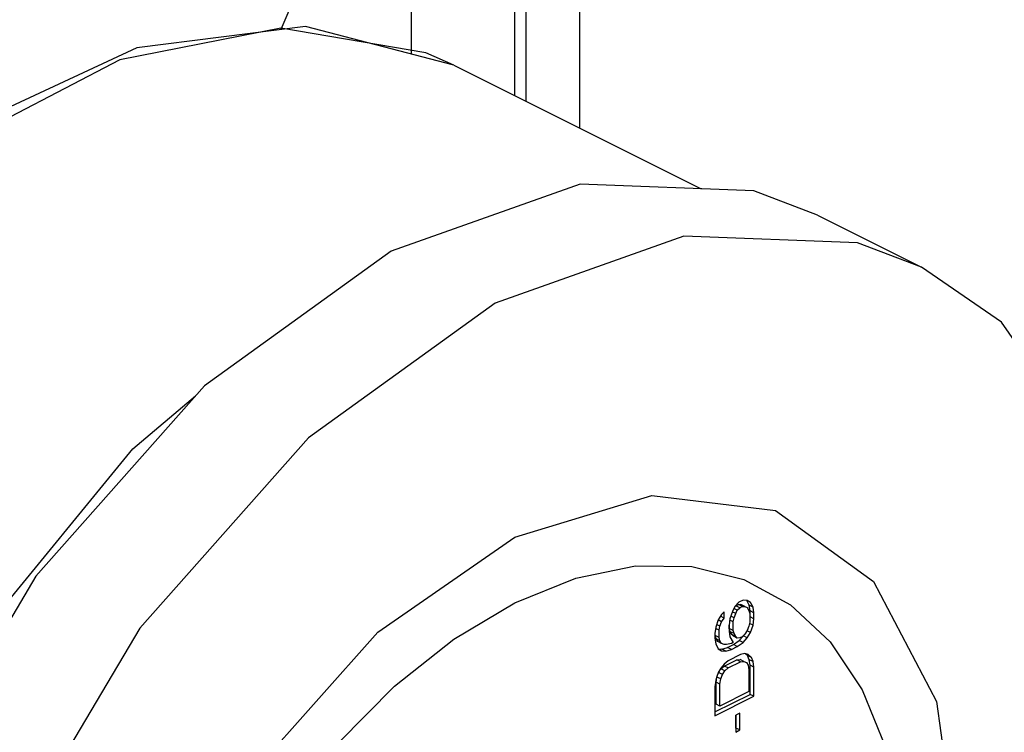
# Paper-space layout '005_EXP_CORICANT_PE_DRAWING_3_1' of a CAD drawing. Header units: millimetres. Extents: x 6 to 413, y 7 to 290.
# Tile 59 of 228: x 223.216 to 224.18, y 60.081 to 60.78. Entities that reach past the tile are written whole.
import ezdxf

# ---------------------------------------------------------------- set-up
doc = ezdxf.new("R2010")
doc.units = ezdxf.units.MM
doc.header["$LTSCALE"] = 23.1
for name, color, linetype in [('000_FAN_TRAY_L_R_SUB_AL_BL18', 7, 'CONTINUOUS'), ('124100000115A_M4_18T_L11_D_BL46', 7, 'CONTINUOUS'), ('125900000383H_AIR_FAN_DUCT_BL53', 7, 'CONTINUOUS'), ('FAN_TRAY_L_R_MP_BL13', 7, 'CONTINUOUS'), ('PF40281BX_Q600_S99_062819_BL42', 7, 'CONTINUOUS')]:
    doc.layers.add(name, color=color, linetype=linetype)

# ---------------------------------------------------------------- blocks, each defined once
blk = doc.blocks.new('FAN_TRAY_L_R_MP_BL13', base_point=(211.5998, 55.81422))
at = {"layer": 'FAN_TRAY_L_R_MP_BL13', "color": 7, "linetype": 'Continuous'}
for p, q in [((223.99736, 60.58843), (223.93491, 60.61234)), ((223.99752, 60.5885), (224.09934, 60.53759)), ((223.23141, 60.23438), (223.09791, 60.00865))]:
    blk.add_line(p, q, dxfattribs=at)
at = {"layer": 'FAN_TRAY_L_R_MP_BL13', "color": 3, "linetype": 'Continuous'}
for p, q in [((224.09918, 60.53752), (224.03673, 60.56143)), ((224.17761, 60.48349), (224.09918, 60.53752)), ((224.27719, 60.34058), (224.17761, 60.48349))]:
    blk.add_line(p, q, dxfattribs=at)
at = {"layer": 'FAN_TRAY_L_R_MP_BL13', "color": 7, "linetype": 'Continuous'}
blk.add_lwpolyline([(223.93491, 60.61234), (223.76468, 60.61887), (223.57961, 60.5531), (223.39664, 60.42108), (223.23141, 60.23438)], dxfattribs=at)
at = {"layer": 'FAN_TRAY_L_R_MP_BL13', "color": 3, "linetype": 'Continuous'}
for points in [[(224.03673, 60.56143), (223.86651, 60.56795), (223.68143, 60.50219), (223.49846, 60.37017), (223.33323, 60.18346), (223.19973, 59.95774)], [(223.56665, 60.17945), (223.70087, 60.2726), (223.83509, 60.31367), (223.95617, 60.29865), (224.05225, 60.22901), (224.11395, 60.11157), (224.1352, 59.95782)], [(223.2878, 59.69849), (223.34949, 59.87763), (223.44558, 60.04336), (223.56665, 60.17945)]]:
    blk.add_lwpolyline(points, dxfattribs=at)
blk = doc.blocks.new('000_FAN_TRAY_L_R_SUB_AL_BL18', base_point=(211.2732, 54.31917))
at = {"layer": '000_FAN_TRAY_L_R_SUB_AL_BL18', "color": 7, "linetype": 'Continuous'}
for q in [(223.49549, 60.77365), (223.61366, 60.74774), (223.88354, 60.61431)]:
    blk.add_line((223.64113, 60.73551), q, dxfattribs=at)
for points in [[(223.61366, 60.74774), (223.47132, 60.77192), (223.31383, 60.74085), (223.15161, 60.65658)], [(223.49549, 60.77365), (223.33028, 60.7527), (223.15828, 60.67257)], [(223.07245, 59.9902), (223.18657, 60.18849), (223.32636, 60.35923), (223.38787, 60.41118)]]:
    blk.add_lwpolyline(points, dxfattribs=at)
blk = doc.blocks.new('PF40281BX_Q600_S99_062819_BL42', base_point=(219.41346, 62.92188))
at = {"layer": 'PF40281BX_Q600_S99_062819_BL42', "color": 7, "linetype": 'Continuous'}
for p, q in [((223.71142, 65.30329), (223.71142, 60.70037)), ((223.70087, 60.70564), (223.70087, 65.29056)), ((223.59905, 60.92088), (223.59905, 60.74653))]:
    blk.add_line(p, q, dxfattribs=at)
blk.add_lwpolyline([(223.52811, 60.90945), (223.48309, 60.79808), (223.47135, 60.77059)], dxfattribs=at)
blk = doc.blocks.new('124100000115A_M4_18T_L11_D_BL46', base_point=(223.70087, 59.74065))
at = {"layer": '124100000115A_M4_18T_L11_D_BL46', "color": 7, "linetype": 'Continuous'}
for p, q in [((223.92044, 60.20897), (223.91638, 60.20457)), ((223.9245, 60.211), (223.92044, 60.20897)), ((223.92857, 60.21066), (223.9245, 60.211)), ((223.93043, 60.20592), (223.92811, 60.21042)), ((223.93182, 60.20872), (223.92857, 60.21066)), ((223.93425, 60.20401), (223.93182, 60.20872)), ((223.90582, 60.19929), (223.90338, 60.19688)), ((223.90582, 60.19335), (223.90582, 60.19929)), ((223.91394, 60.19979), (223.9115, 60.19263)), ((223.91719, 60.19785), (223.91382, 60.19954)), ((223.91638, 60.20457), (223.91394, 60.19979)), ((223.91882, 60.20104), (223.91545, 60.20272)), ((223.91651, 60.20444), (223.91744, 60.20535)), ((223.91719, 60.19785), (223.91882, 60.20104)), ((223.91744, 60.20535), (223.91987, 60.20657)), ((223.92125, 60.20344), (223.91744, 60.20535)), ((223.91882, 60.20104), (223.92125, 60.20344)), ((223.91987, 60.20657), (223.92231, 60.2066)), ((223.92369, 60.20466), (223.91987, 60.20657)), ((223.92125, 60.20344), (223.92369, 60.20466)), ((223.92613, 60.20469), (223.92231, 60.2066)), ((223.92369, 60.20466), (223.92613, 60.20469)), ((223.92613, 60.20469), (223.92857, 60.20354)), ((223.92857, 60.20354), (223.93019, 60.20079)), ((223.93019, 60.20079), (223.931, 60.19763)), ((223.93425, 60.20401), (223.93043, 60.20592)), ((223.93125, 60.20039), (223.93043, 60.20592)), ((223.93506, 60.19848), (223.93125, 60.20039)), ((223.93125, 60.19445), (223.93125, 60.20039)), ((223.93506, 60.19848), (223.93425, 60.20401)), ((223.93506, 60.19254), (223.93506, 60.19848)), ((223.90013, 60.19169), (223.89769, 60.18454)), ((223.90338, 60.18976), (223.90001, 60.19145)), ((223.90338, 60.19688), (223.90013, 60.19169)), ((223.90176, 60.18539), (223.90338, 60.18976)), ((223.90582, 60.19335), (223.90246, 60.19503)), ((223.90338, 60.18976), (223.90582, 60.19335)), ((223.9115, 60.19263), (223.91069, 60.18629)), ((223.91475, 60.18951), (223.91132, 60.19123)), ((223.91557, 60.19348), (223.91234, 60.19509)), ((223.91475, 60.18951), (223.91557, 60.19348)), ((223.91475, 60.1812), (223.91475, 60.18951)), ((223.91557, 60.19348), (223.91719, 60.19785)), ((223.931, 60.18933), (223.93019, 60.18536)), ((223.931, 60.19763), (223.931, 60.18933)), ((223.93506, 60.19254), (223.93125, 60.19445)), ((223.93425, 60.1862), (223.93506, 60.19254)), ((223.89769, 60.18454), (223.89688, 60.1782)), ((223.90094, 60.18142), (223.89751, 60.18313)), ((223.90176, 60.18539), (223.89853, 60.187)), ((223.90094, 60.18142), (223.90176, 60.18539)), ((223.90094, 60.1743), (223.90094, 60.18142)), ((223.91069, 60.18629), (223.91069, 60.18036)), ((223.91069, 60.18036), (223.9115, 60.17483)), ((223.91094, 60.18311), (223.91094, 60.18629)), ((223.91475, 60.1812), (223.91094, 60.18311)), ((223.91175, 60.17996), (223.91094, 60.18311)), ((223.91557, 60.17805), (223.91175, 60.17996)), ((223.91337, 60.17721), (223.91175, 60.17996)), ((223.91557, 60.17805), (223.91475, 60.1812)), ((223.92857, 60.18099), (223.92613, 60.17739)), ((223.93182, 60.17905), (223.92844, 60.18074)), ((223.93019, 60.18536), (223.92857, 60.18099)), ((223.93425, 60.1862), (223.93072, 60.18797)), ((223.93182, 60.17905), (223.93425, 60.1862)), ((223.58288, 60.12642), (223.64114, 60.17268)), ((223.89688, 60.1782), (223.89688, 60.17345)), ((223.89688, 60.17345), (223.89769, 60.16792)), ((223.89712, 60.17621), (223.89712, 60.1782)), ((223.90094, 60.1743), (223.89712, 60.17621)), ((223.89794, 60.17305), (223.89712, 60.17621)), ((223.90176, 60.17114), (223.89794, 60.17305)), ((223.89956, 60.1703), (223.89794, 60.17305)), ((223.90338, 60.16839), (223.89956, 60.1703)), ((223.90176, 60.17114), (223.90094, 60.1743)), ((223.90338, 60.16839), (223.90176, 60.17114)), ((223.9115, 60.17483), (223.91475, 60.16933)), ((223.91719, 60.1753), (223.91337, 60.17721)), ((223.915, 60.17565), (223.91337, 60.17721)), ((223.91882, 60.17374), (223.915, 60.17565)), ((223.915, 60.16734), (223.92069, 60.17137)), ((223.91719, 60.1753), (223.91557, 60.17805)), ((223.91882, 60.17374), (223.91719, 60.1753)), ((223.92125, 60.17377), (223.91882, 60.17374)), ((223.92069, 60.17137), (223.92475, 60.17577)), ((223.9245, 60.16946), (223.92069, 60.17137)), ((223.92369, 60.17499), (223.92125, 60.17377)), ((223.92613, 60.17739), (223.92369, 60.17499)), ((223.9245, 60.16946), (223.92857, 60.17386)), ((223.92857, 60.17386), (223.92475, 60.17577)), ((223.92857, 60.17386), (223.93182, 60.17905)), ((223.89769, 60.16792), (223.90013, 60.16321)), ((223.90012, 60.16313), (223.90362, 60.16284)), ((223.90013, 60.16321), (223.90338, 60.16127)), ((223.90582, 60.16724), (223.90338, 60.16839)), ((223.90338, 60.16127), (223.90744, 60.16093)), ((223.90362, 60.16284), (223.90931, 60.16449)), ((223.90744, 60.16093), (223.90362, 60.16284)), ((223.90825, 60.16727), (223.90582, 60.16724)), ((223.90744, 60.16093), (223.91313, 60.16259)), ((223.91313, 60.16852), (223.90825, 60.16727)), ((223.90931, 60.16449), (223.915, 60.16734)), ((223.91313, 60.16259), (223.90931, 60.16449)), ((223.91475, 60.16933), (223.91313, 60.16852)), ((223.91313, 60.16259), (223.91882, 60.16543)), ((223.91882, 60.16543), (223.915, 60.16734)), ((223.91882, 60.16543), (223.9245, 60.16946)), ((223.90988, 60.15147), (223.90582, 60.14825)), ((223.90606, 60.14625), (223.91825, 60.15235)), ((223.92207, 60.15756), (223.90988, 60.15147)), ((223.90988, 60.14434), (223.92207, 60.15044)), ((223.91825, 60.15235), (223.9215, 60.15278)), ((223.92207, 60.15044), (223.91825, 60.15235)), ((223.92532, 60.15087), (223.9215, 60.15278)), ((223.92613, 60.1584), (223.92207, 60.15756)), ((223.92207, 60.15044), (223.92532, 60.15087)), ((223.92532, 60.15087), (223.92775, 60.14972)), ((223.92938, 60.15765), (223.92613, 60.1584)), ((223.92881, 60.15644), (223.92697, 60.15821)), ((223.93263, 60.15453), (223.92881, 60.15644)), ((223.93043, 60.1525), (223.92881, 60.15644)), ((223.93263, 60.15453), (223.92938, 60.15765)), ((223.93425, 60.1506), (223.93043, 60.1525)), ((223.93125, 60.14698), (223.93043, 60.1525)), ((223.93425, 60.1506), (223.93263, 60.15453)), ((223.93506, 60.14507), (223.93425, 60.1506)), ((223.90257, 60.14425), (223.89932, 60.13788)), ((223.90037, 60.13985), (223.90281, 60.14344)), ((223.90582, 60.14825), (223.90257, 60.14425)), ((223.90281, 60.14344), (223.90606, 60.14625)), ((223.90663, 60.14153), (223.90281, 60.14344)), ((223.90419, 60.13794), (223.90663, 60.14153)), ((223.90988, 60.14434), (223.90606, 60.14625)), ((223.90663, 60.14153), (223.90988, 60.14434)), ((223.92775, 60.14972), (223.92938, 60.14697)), ((223.92938, 60.14697), (223.93019, 60.14263)), ((223.93019, 60.14263), (223.93019, 60.12126)), ((223.93506, 60.14507), (223.93125, 60.14698)), ((223.93125, 60.11849), (223.93125, 60.14698)), ((223.93506, 60.11658), (223.93506, 60.14507)), ((223.89769, 60.13232), (223.89688, 60.12597)), ((223.89932, 60.13788), (223.89769, 60.13232)), ((223.89794, 60.13032), (223.89875, 60.13548)), ((223.89875, 60.13548), (223.90037, 60.13985)), ((223.90257, 60.13357), (223.89875, 60.13548)), ((223.90419, 60.13794), (223.90037, 60.13985)), ((223.90176, 60.12841), (223.90257, 60.13357)), ((223.90257, 60.13357), (223.90419, 60.13794)), ((223.52752, 60.07066), (223.58288, 60.12642)), ((223.89688, 60.12597), (223.89688, 60.09749)), ((223.90176, 60.12841), (223.89794, 60.13032)), ((223.89794, 60.10896), (223.89794, 60.13032)), ((223.90176, 60.10705), (223.90176, 60.12841)), ((223.93019, 60.12126), (223.90176, 60.10705)), ((223.89688, 60.10131), (223.93125, 60.11849)), ((223.89688, 60.09749), (223.93506, 60.11658)), ((223.93506, 60.11658), (223.93125, 60.11849)), ((223.90176, 60.10705), (223.89794, 60.10896)), ((223.92125, 60.10018), (223.91719, 60.09815)), ((223.91719, 60.09815), (223.91719, 60.08153)), ((223.91744, 60.08547), (223.91744, 60.09815)), ((223.92125, 60.08356), (223.92125, 60.10018)), ((223.91719, 60.08153), (223.92125, 60.08356)), ((223.92125, 60.08356), (223.91744, 60.08547))]:
    blk.add_line(p, q, dxfattribs=at)
blk.add_lwpolyline([(223.64114, 60.17268), (223.70087, 60.20831), (223.7606, 60.23241), (223.81887, 60.24441), (223.87422, 60.24401), (223.92531, 60.23121), (223.97087, 60.20633), (224.00978, 60.16999), (224.04109, 60.12307), (224.06402, 60.06674), (224.07801, 60.00238), (224.08271, 59.93157)], dxfattribs=at)
blk = doc.blocks.new('125900000383H_AIR_FAN_DUCT_BL53', base_point=(223.93847, 63.0586))
at = {"layer": '125900000383H_AIR_FAN_DUCT_BL53', "color": 7, "linetype": 'Continuous'}
blk.add_line((223.76451, 60.67382), (223.76451, 61.24521), dxfattribs=at)

psp = doc.layouts.new('005_EXP_CORICANT_PE_DRAWING_3_1')

# ---------------------------------------------------------------- block references
at = {"layer": '000_FAN_TRAY_L_R_SUB_AL_BL18'}
psp.add_blockref('000_FAN_TRAY_L_R_SUB_AL_BL18', (211.2732, 54.31917), dxfattribs=at)
at = {"layer": '124100000115A_M4_18T_L11_D_BL46'}
psp.add_blockref('124100000115A_M4_18T_L11_D_BL46', (223.70087, 59.74065), dxfattribs=at)
at = {"layer": '125900000383H_AIR_FAN_DUCT_BL53'}
psp.add_blockref('125900000383H_AIR_FAN_DUCT_BL53', (223.93847, 63.0586), dxfattribs=at)
at = {"layer": 'FAN_TRAY_L_R_MP_BL13'}
psp.add_blockref('FAN_TRAY_L_R_MP_BL13', (211.5998, 55.81422), dxfattribs=at)
at = {"layer": 'PF40281BX_Q600_S99_062819_BL42'}
psp.add_blockref('PF40281BX_Q600_S99_062819_BL42', (219.41346, 62.92188), dxfattribs=at)

doc.saveas('drawing.dxf')
